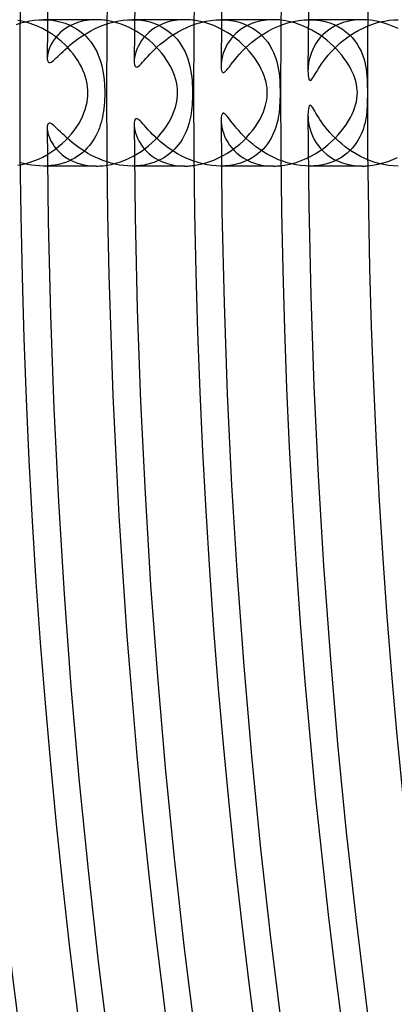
# Model space of a CAD drawing. Header units: millimetres. Extents: x -258 to 258, y -258 to 258.
# Tile 8 of 63: x -201 to -190, y -25 to 2. Entities that reach past the tile are written whole.
import ezdxf

# ---------------------------------------------------------------- set-up
doc = ezdxf.new("R2010")
doc.units = ezdxf.units.MM
doc.layers.add('HIDDEN', color=7, linetype='Continuous')
doc.layers.add('THICK', color=7, linetype='Continuous')

msp = doc.modelspace()

# ---------------------------------------------------------------- linework, layer by layer
at = {"layer": 'HIDDEN'}
for p, q in [((-200.586, 1.873), (-200.469, 1.91)), ((-200.49, 1.968), (-200.548, 1.977)), ((-200.469, 1.91), (-200.35, 1.941)), ((-200.35, 1.941), (-200.228, 1.966)), ((-200.228, 1.966), (-200.104, 1.985)), ((-200.104, 1.985), (-199.979, 1.996)), ((-199.979, 1.996), (-199.854, 2)), ((-199.854, 2), (-199.729, 1.996)), ((-198.414, 2), (-199.853, 2)), ((-199.729, 1.996), (-199.606, 1.984)), ((-199.606, 1.984), (-199.485, 1.964)), ((-199.485, 1.964), (-199.368, 1.936)), ((-199.368, 1.936), (-199.255, 1.901)), ((-199.255, 1.901), (-199.148, 1.858)), ((-198.915, 1.923), (-199.026, 1.881)), ((-198.798, 1.956), (-198.915, 1.923)), ((-198.674, 1.98), (-198.798, 1.956)), ((-198.546, 1.995), (-198.674, 1.98)), ((-198.414, 2), (-198.546, 1.995)), ((-198.364, 1.999), (-198.414, 2)), ((-198.315, 1.997), (-198.364, 1.999)), ((-198.265, 1.994), (-198.315, 1.997)), ((-198.215, 1.989), (-198.265, 1.994)), ((-198.165, 1.983), (-198.215, 1.989)), ((-198.115, 1.976), (-198.165, 1.983)), ((-198.139, 1.879), (-198.026, 1.914)), ((-198.026, 1.914), (-197.911, 1.944)), ((-197.911, 1.944), (-197.793, 1.967)), ((-197.793, 1.967), (-197.673, 1.985)), ((-197.673, 1.985), (-197.552, 1.996)), ((-197.552, 1.996), (-197.43, 2)), ((-197.43, 2), (-197.307, 1.996)), ((-195.992, 2), (-197.428, 2)), ((-197.307, 1.996), (-197.185, 1.984)), ((-197.185, 1.984), (-197.065, 1.965)), ((-197.065, 1.965), (-196.949, 1.937)), ((-196.949, 1.937), (-196.837, 1.901)), ((-196.837, 1.901), (-196.73, 1.859)), ((-196.496, 1.923), (-196.607, 1.882)), ((-196.378, 1.956), (-196.496, 1.923)), ((-196.254, 1.98), (-196.378, 1.956)), ((-196.125, 1.995), (-196.254, 1.98)), ((-195.991, 2), (-196.125, 1.995)), ((-195.95, 2), (-195.991, 2)), ((-195.908, 1.998), (-195.95, 2)), ((-195.866, 1.996), (-195.908, 1.998)), ((-195.824, 1.992), (-195.866, 1.996)), ((-195.782, 1.988), (-195.824, 1.992)), ((-195.812, 1.842), (-195.684, 1.888)), ((-195.74, 1.983), (-195.782, 1.988)), ((-195.684, 1.888), (-195.552, 1.927)), ((-195.552, 1.927), (-195.418, 1.958)), ((-195.418, 1.958), (-195.281, 1.981)), ((-195.281, 1.981), (-195.143, 1.995)), ((-195.143, 1.995), (-195.005, 2)), ((-195.005, 2), (-194.867, 1.995)), ((-193.569, 2), (-195.004, 2)), ((-194.867, 1.995), (-194.732, 1.98)), ((-194.732, 1.98), (-194.602, 1.956)), ((-194.602, 1.956), (-194.476, 1.921)), ((-194.476, 1.921), (-194.357, 1.878)), ((-194.157, 1.894), (-194.258, 1.851)), ((-194.05, 1.931), (-194.157, 1.894)), ((-193.937, 1.961), (-194.05, 1.931)), ((-193.818, 1.982), (-193.937, 1.961)), ((-193.696, 1.996), (-193.818, 1.982)), ((-193.57, 2), (-193.696, 1.996)), ((-193.536, 2), (-193.57, 2)), ((-193.502, 1.999), (-193.536, 2)), ((-193.468, 1.997), (-193.502, 1.999)), ((-193.433, 1.995), (-193.468, 1.997)), ((-193.399, 1.992), (-193.433, 1.995)), ((-193.365, 1.989), (-193.399, 1.992)), ((-193.312, 1.869), (-193.17, 1.914)), ((-193.17, 1.914), (-193.025, 1.951)), ((-193.025, 1.951), (-192.878, 1.978)), ((-192.878, 1.978), (-192.729, 1.994)), ((-192.729, 1.994), (-192.581, 2)), ((-192.581, 2), (-192.435, 1.994)), ((-191.147, 2), (-192.581, 2)), ((-192.435, 1.994), (-192.294, 1.978)), ((-192.294, 1.978), (-192.158, 1.95)), ((-192.158, 1.95), (-192.028, 1.912)), ((-192.028, 1.912), (-191.905, 1.865)), ((-191.66, 1.922), (-191.772, 1.881)), ((-191.541, 1.955), (-191.66, 1.922)), ((-191.415, 1.98), (-191.541, 1.955)), ((-191.283, 1.995), (-191.415, 1.98)), ((-191.147, 2), (-191.283, 1.995)), ((-191.121, 2), (-191.147, 2)), ((-191.095, 1.999), (-191.121, 2)), ((-191.069, 1.998), (-191.095, 1.999)), ((-191.042, 1.997), (-191.069, 1.998)), ((-191.016, 1.995), (-191.042, 1.997)), ((-190.99, 1.993), (-191.016, 1.995)), ((-190.904, 1.862), (-190.782, 1.903)), ((-190.782, 1.903), (-190.657, 1.937)), ((-190.657, 1.937), (-190.532, 1.964)), ((-190.532, 1.964), (-190.406, 1.984)), ((-190.406, 1.984), (-190.28, 1.996)), ((-190.28, 1.996), (-190.156, 2)), ((-199.392, 1.648), (-199.463, 1.577)), ((-199.312, 1.714), (-199.392, 1.648)), ((-199.225, 1.776), (-199.312, 1.714)), ((-199.129, 1.832), (-199.225, 1.776)), ((-199.148, 1.858), (-199.046, 1.808)), ((-199.026, 1.881), (-199.129, 1.832)), ((-199.046, 1.808), (-198.95, 1.753)), ((-198.95, 1.753), (-198.86, 1.691)), ((-198.86, 1.691), (-198.776, 1.625)), ((-198.776, 1.625), (-198.698, 1.553)), ((-198.743, 1.59), (-198.652, 1.645)), ((-198.652, 1.645), (-198.557, 1.698)), ((-198.557, 1.698), (-198.458, 1.749)), ((-198.458, 1.749), (-198.355, 1.796)), ((-198.355, 1.796), (-198.249, 1.84)), ((-198.249, 1.84), (-198.139, 1.879)), ((-196.976, 1.651), (-197.049, 1.58)), ((-196.895, 1.717), (-196.976, 1.651)), ((-196.806, 1.778), (-196.895, 1.717)), ((-196.71, 1.833), (-196.806, 1.778)), ((-196.73, 1.859), (-196.628, 1.809)), ((-196.607, 1.882), (-196.71, 1.833)), ((-196.628, 1.809), (-196.533, 1.753)), ((-196.533, 1.753), (-196.443, 1.691)), ((-196.443, 1.691), (-196.359, 1.624)), ((-196.359, 1.624), (-196.282, 1.552)), ((-196.281, 1.607), (-196.171, 1.672)), ((-196.171, 1.672), (-196.056, 1.734)), ((-196.056, 1.734), (-195.936, 1.791)), ((-195.936, 1.791), (-195.812, 1.842)), ((-194.596, 1.621), (-194.664, 1.552)), ((-194.521, 1.685), (-194.596, 1.621)), ((-194.44, 1.746), (-194.521, 1.685)), ((-194.353, 1.801), (-194.44, 1.746)), ((-194.357, 1.878), (-194.245, 1.827)), ((-194.258, 1.851), (-194.353, 1.801)), ((-194.245, 1.827), (-194.14, 1.769)), ((-194.14, 1.769), (-194.042, 1.703)), ((-194.042, 1.703), (-193.951, 1.631)), ((-193.951, 1.631), (-193.868, 1.553)), ((-193.945, 1.543), (-193.83, 1.618)), ((-193.83, 1.618), (-193.708, 1.69)), ((-193.708, 1.69), (-193.581, 1.756)), ((-193.581, 1.756), (-193.449, 1.816)), ((-193.449, 1.816), (-193.312, 1.869)), ((-192.147, 1.652), (-192.222, 1.582)), ((-192.065, 1.718), (-192.147, 1.652)), ((-191.975, 1.778), (-192.065, 1.718)), ((-191.877, 1.833), (-191.975, 1.778)), ((-191.905, 1.865), (-191.79, 1.808)), ((-191.772, 1.881), (-191.877, 1.833)), ((-191.79, 1.808), (-191.684, 1.744)), ((-191.684, 1.744), (-191.586, 1.672)), ((-191.586, 1.672), (-191.496, 1.594)), ((-191.463, 1.575), (-191.359, 1.642)), ((-191.359, 1.642), (-191.25, 1.704)), ((-191.25, 1.704), (-191.138, 1.762)), ((-191.138, 1.762), (-191.023, 1.815)), ((-191.023, 1.815), (-190.904, 1.862)), ((-199.626, 1.355), (-199.664, 1.28)), ((-199.58, 1.429), (-199.626, 1.355)), ((-199.526, 1.504), (-199.58, 1.429)), ((-199.463, 1.577), (-199.526, 1.504)), ((-199.133, 1.301), (-199.063, 1.359)), ((-199.063, 1.359), (-198.99, 1.417)), ((-198.99, 1.417), (-198.912, 1.475)), ((-198.912, 1.475), (-198.83, 1.533)), ((-198.83, 1.533), (-198.743, 1.59)), ((-198.698, 1.553), (-198.626, 1.476)), ((-198.626, 1.476), (-198.56, 1.395)), ((-198.56, 1.395), (-198.5, 1.31)), ((-197.222, 1.35), (-197.265, 1.27)), ((-197.172, 1.429), (-197.222, 1.35)), ((-197.114, 1.506), (-197.172, 1.429)), ((-197.049, 1.58), (-197.114, 1.506)), ((-196.661, 1.327), (-196.575, 1.398)), ((-196.575, 1.398), (-196.483, 1.469)), ((-196.483, 1.469), (-196.385, 1.539)), ((-196.385, 1.539), (-196.281, 1.607)), ((-196.282, 1.552), (-196.21, 1.474)), ((-196.21, 1.474), (-196.145, 1.393)), ((-196.145, 1.393), (-196.086, 1.307)), ((-194.78, 1.405), (-194.829, 1.328)), ((-194.725, 1.48), (-194.78, 1.405)), ((-194.664, 1.552), (-194.725, 1.48)), ((-194.249, 1.302), (-194.155, 1.384)), ((-194.155, 1.384), (-194.053, 1.464)), ((-194.053, 1.464), (-193.945, 1.543)), ((-193.868, 1.553), (-193.793, 1.47)), ((-193.793, 1.47), (-193.725, 1.383)), ((-193.725, 1.383), (-193.665, 1.292)), ((-192.406, 1.352), (-192.453, 1.27)), ((-192.351, 1.432), (-192.406, 1.352)), ((-192.29, 1.509), (-192.351, 1.432)), ((-192.222, 1.582), (-192.29, 1.509)), ((-191.839, 1.276), (-191.751, 1.355)), ((-191.751, 1.355), (-191.66, 1.432)), ((-191.66, 1.432), (-191.564, 1.505)), ((-191.564, 1.505), (-191.463, 1.575)), ((-191.496, 1.594), (-191.415, 1.511)), ((-191.415, 1.511), (-191.342, 1.422)), ((-191.342, 1.422), (-191.278, 1.33)), ((-199.718, 1.137), (-199.734, 1.07)), ((-199.694, 1.208), (-199.718, 1.137)), ((-199.664, 1.28), (-199.694, 1.208)), ((-199.416, 1.037), (-199.368, 1.084)), ((-199.368, 1.084), (-199.316, 1.135)), ((-199.316, 1.135), (-199.259, 1.188)), ((-199.259, 1.188), (-199.198, 1.244)), ((-199.198, 1.244), (-199.133, 1.301)), ((-198.5, 1.31), (-198.446, 1.222)), ((-198.446, 1.222), (-198.397, 1.13)), ((-198.397, 1.13), (-198.354, 1.035)), ((-197.328, 1.114), (-197.348, 1.041)), ((-197.3, 1.191), (-197.328, 1.114)), ((-197.265, 1.27), (-197.3, 1.191)), ((-196.945, 1.055), (-196.882, 1.12)), ((-196.882, 1.12), (-196.814, 1.187)), ((-196.814, 1.187), (-196.74, 1.256)), ((-196.74, 1.256), (-196.661, 1.327)), ((-196.086, 1.307), (-196.032, 1.217)), ((-196.032, 1.217), (-195.984, 1.124)), ((-195.984, 1.124), (-195.942, 1.028)), ((-194.937, 1.088), (-194.96, 1.01)), ((-194.907, 1.168), (-194.937, 1.088)), ((-194.871, 1.248), (-194.907, 1.168)), ((-194.829, 1.328), (-194.871, 1.248)), ((-194.493, 1.059), (-194.418, 1.139)), ((-194.418, 1.139), (-194.337, 1.22)), ((-194.337, 1.22), (-194.249, 1.302)), ((-193.665, 1.292), (-193.612, 1.199)), ((-193.612, 1.199), (-193.566, 1.105)), ((-193.566, 1.105), (-193.528, 1.01)), ((-192.529, 1.104), (-192.557, 1.023)), ((-192.495, 1.187), (-192.529, 1.104)), ((-192.453, 1.27), (-192.495, 1.187)), ((-192.073, 1.029), (-192, 1.113)), ((-192, 1.113), (-191.921, 1.195)), ((-191.921, 1.195), (-191.839, 1.276)), ((-191.278, 1.33), (-191.222, 1.235)), ((-191.222, 1.235), (-191.174, 1.139)), ((-191.174, 1.139), (-191.133, 1.041)), ((-199.744, 1.008), (-199.748, 0.953)), ((-199.748, 0.953), (-199.746, 0.918)), ((-199.746, 0.918), (-199.742, 0.888)), ((-199.734, 1.07), (-199.744, 1.008)), ((-199.742, 0.888), (-199.734, 0.863)), ((-199.734, 0.863), (-199.722, 0.844)), ((-199.722, 0.844), (-199.707, 0.831)), ((-199.707, 0.831), (-199.688, 0.827)), ((-199.688, 0.827), (-199.665, 0.83)), ((-199.665, 0.83), (-199.639, 0.841)), ((-199.639, 0.841), (-199.609, 0.861)), ((-199.609, 0.861), (-199.576, 0.887)), ((-199.576, 0.887), (-199.54, 0.918)), ((-199.54, 0.918), (-199.502, 0.954)), ((-199.502, 0.954), (-199.461, 0.993)), ((-199.461, 0.993), (-199.416, 1.037)), ((-198.354, 1.035), (-198.317, 0.938)), ((-198.317, 0.938), (-198.285, 0.84)), ((-198.285, 0.84), (-198.258, 0.741)), ((-197.37, 0.91), (-197.373, 0.854)), ((-197.373, 0.854), (-197.372, 0.818)), ((-197.372, 0.818), (-197.368, 0.784)), ((-197.362, 0.973), (-197.37, 0.91)), ((-197.348, 1.041), (-197.362, 0.973)), ((-197.184, 0.795), (-197.145, 0.836)), ((-197.145, 0.836), (-197.102, 0.884)), ((-197.102, 0.884), (-197.054, 0.936)), ((-197.054, 0.936), (-197.002, 0.994)), ((-197.002, 0.994), (-196.945, 1.055)), ((-195.942, 1.028), (-195.906, 0.93)), ((-195.906, 0.93), (-195.876, 0.83)), ((-195.876, 0.83), (-195.85, 0.73)), ((-194.989, 0.864), (-194.996, 0.799)), ((-194.978, 0.935), (-194.989, 0.864)), ((-194.96, 1.01), (-194.978, 0.935)), ((-194.728, 0.773), (-194.678, 0.837)), ((-194.678, 0.837), (-194.623, 0.907)), ((-194.623, 0.907), (-194.561, 0.981)), ((-194.561, 0.981), (-194.493, 1.059)), ((-193.528, 1.01), (-193.495, 0.915)), ((-193.495, 0.915), (-193.468, 0.82)), ((-193.468, 0.82), (-193.446, 0.725)), ((-192.597, 0.867), (-192.61, 0.793)), ((-192.58, 0.944), (-192.597, 0.867)), ((-192.557, 1.023), (-192.58, 0.944)), ((-192.256, 0.79), (-192.201, 0.867)), ((-192.201, 0.867), (-192.14, 0.946)), ((-192.14, 0.946), (-192.073, 1.029)), ((-191.133, 1.041), (-191.099, 0.942)), ((-191.099, 0.942), (-191.072, 0.844)), ((-191.072, 0.844), (-191.05, 0.746)), ((-198.258, 0.741), (-198.235, 0.64)), ((-198.235, 0.64), (-198.217, 0.54)), ((-198.217, 0.54), (-198.203, 0.439)), ((-197.368, 0.784), (-197.36, 0.752)), ((-197.36, 0.752), (-197.348, 0.727)), ((-197.348, 0.727), (-197.331, 0.711)), ((-197.331, 0.711), (-197.31, 0.706)), ((-197.31, 0.706), (-197.284, 0.713)), ((-197.284, 0.713), (-197.254, 0.731)), ((-197.254, 0.731), (-197.22, 0.759)), ((-197.22, 0.759), (-197.184, 0.795)), ((-195.85, 0.73), (-195.83, 0.63)), ((-195.83, 0.63), (-195.814, 0.529)), ((-194.996, 0.799), (-194.999, 0.739)), ((-194.999, 0.739), (-194.997, 0.688)), ((-194.997, 0.688), (-194.992, 0.646)), ((-194.992, 0.646), (-194.985, 0.614)), ((-194.985, 0.614), (-194.977, 0.591)), ((-194.977, 0.591), (-194.968, 0.575)), ((-194.968, 0.575), (-194.958, 0.564)), ((-194.958, 0.564), (-194.947, 0.558)), ((-194.947, 0.558), (-194.934, 0.556)), ((-194.934, 0.556), (-194.92, 0.56)), ((-194.92, 0.56), (-194.904, 0.568)), ((-194.904, 0.568), (-194.887, 0.581)), ((-194.887, 0.581), (-194.867, 0.601)), ((-194.867, 0.601), (-194.842, 0.628)), ((-194.842, 0.628), (-194.811, 0.666)), ((-194.811, 0.666), (-194.772, 0.715)), ((-194.772, 0.715), (-194.728, 0.773)), ((-193.446, 0.725), (-193.429, 0.631)), ((-193.429, 0.631), (-193.415, 0.535)), ((-192.623, 0.659), (-192.624, 0.599)), ((-192.624, 0.599), (-192.622, 0.533)), ((-192.618, 0.724), (-192.623, 0.659)), ((-192.61, 0.793), (-192.618, 0.724)), ((-192.419, 0.533), (-192.385, 0.588)), ((-192.385, 0.588), (-192.347, 0.65)), ((-192.347, 0.65), (-192.304, 0.718)), ((-192.304, 0.718), (-192.256, 0.79)), ((-191.05, 0.746), (-191.034, 0.65)), ((-191.034, 0.65), (-191.022, 0.555)), ((-191.022, 0.555), (-191.013, 0.463)), ((-198.203, 0.439), (-198.193, 0.34)), ((-198.193, 0.34), (-198.185, 0.247)), ((-195.814, 0.529), (-195.801, 0.429)), ((-195.801, 0.429), (-195.792, 0.332)), ((-195.792, 0.332), (-195.786, 0.24)), ((-193.415, 0.535), (-193.405, 0.44)), ((-193.405, 0.44), (-193.397, 0.344)), ((-193.397, 0.344), (-193.392, 0.251)), ((-192.622, 0.533), (-192.618, 0.476)), ((-192.618, 0.476), (-192.61, 0.427)), ((-192.61, 0.427), (-192.601, 0.388)), ((-192.601, 0.388), (-192.589, 0.36)), ((-192.589, 0.36), (-192.575, 0.343)), ((-192.575, 0.343), (-192.558, 0.34)), ((-192.558, 0.34), (-192.539, 0.35)), ((-192.539, 0.35), (-192.519, 0.371)), ((-192.519, 0.371), (-192.498, 0.401)), ((-192.498, 0.401), (-192.474, 0.439)), ((-192.474, 0.439), (-192.448, 0.483)), ((-192.448, 0.483), (-192.419, 0.533)), ((-191.013, 0.463), (-191.008, 0.375)), ((-191.008, 0.375), (-191.004, 0.297)), ((-191.004, 0.297), (-191.003, 0.228)), ((-198.185, 0.247), (-198.181, 0.16)), ((-198.181, 0.16), (-198.179, 0.077)), ((-198.179, 0.077), (-198.178, 0)), ((-198.178, 0), (-198.179, -0.087)), ((-195.786, 0.24), (-195.783, 0.155)), ((-195.783, 0.155), (-195.781, 0.075)), ((-195.781, 0.075), (-195.78, 0)), ((-195.78, 0), (-195.781, -0.082)), ((-193.392, 0.251), (-193.389, 0.163)), ((-193.389, 0.163), (-193.387, 0.08)), ((-193.387, 0.08), (-193.387, 0)), ((-193.387, 0), (-193.387, -0.09)), ((-191.003, 0.228), (-191.002, 0.166)), ((-191.002, 0.166), (-191.001, 0.111)), ((-191.001, 0.111), (-191.001, 0.055)), ((-191.001, 0.055), (-191.001, 0)), ((-198.186, -0.258), (-198.193, -0.342)), ((-198.182, -0.173), (-198.186, -0.258)), ((-198.179, -0.087), (-198.182, -0.173)), ((-195.787, -0.243), (-195.792, -0.323)), ((-195.783, -0.162), (-195.787, -0.243)), ((-195.781, -0.082), (-195.783, -0.162)), ((-193.393, -0.267), (-193.398, -0.353)), ((-193.389, -0.179), (-193.393, -0.267)), ((-193.387, -0.09), (-193.389, -0.179)), ((-191.003, -0.234), (-191.005, -0.302)), ((-191.002, -0.171), (-191.003, -0.234)), ((-191.001, -0.112), (-191.002, -0.171)), ((-191.001, 0), (-191.001, -0.055)), ((-191.001, -0.055), (-191.001, -0.112)), ((-198.212, -0.505), (-198.225, -0.585)), ((-198.201, -0.424), (-198.212, -0.505)), ((-198.193, -0.342), (-198.201, -0.424)), ((-195.807, -0.478), (-195.817, -0.554)), ((-195.798, -0.401), (-195.807, -0.478)), ((-195.792, -0.323), (-195.798, -0.401)), ((-193.413, -0.518), (-193.424, -0.596)), ((-193.404, -0.437), (-193.413, -0.518)), ((-193.398, -0.353), (-193.404, -0.437)), ((-192.621, -0.511), (-192.624, -0.599)), ((-192.612, -0.435), (-192.621, -0.511)), ((-192.6, -0.386), (-192.612, -0.435)), ((-192.588, -0.358), (-192.6, -0.386)), ((-192.574, -0.342), (-192.588, -0.358)), ((-192.557, -0.34), (-192.574, -0.342)), ((-192.537, -0.352), (-192.557, -0.34)), ((-192.516, -0.376), (-192.537, -0.352)), ((-192.492, -0.411), (-192.516, -0.376)), ((-192.465, -0.454), (-192.492, -0.411)), ((-192.436, -0.502), (-192.465, -0.454)), ((-192.406, -0.554), (-192.436, -0.502)), ((-191.018, -0.517), (-191.026, -0.59)), ((-191.012, -0.445), (-191.018, -0.517)), ((-191.007, -0.373), (-191.012, -0.445)), ((-191.005, -0.302), (-191.007, -0.373)), ((-198.257, -0.737), (-198.276, -0.81)), ((-198.24, -0.662), (-198.257, -0.737)), ((-198.225, -0.585), (-198.24, -0.662)), ((-197.366, -0.774), (-197.372, -0.812)), ((-197.356, -0.743), (-197.366, -0.774)), ((-197.342, -0.72), (-197.356, -0.743)), ((-197.324, -0.708), (-197.342, -0.72)), ((-197.301, -0.707), (-197.324, -0.708)), ((-197.274, -0.718), (-197.301, -0.707)), ((-197.244, -0.739), (-197.274, -0.718)), ((-197.211, -0.768), (-197.244, -0.739)), ((-197.175, -0.804), (-197.211, -0.768)), ((-197.135, -0.847), (-197.175, -0.804)), ((-195.86, -0.77), (-195.879, -0.842)), ((-195.843, -0.698), (-195.86, -0.77)), ((-195.829, -0.627), (-195.843, -0.698)), ((-195.817, -0.554), (-195.829, -0.627)), ((-194.997, -0.692), (-194.999, -0.739)), ((-194.999, -0.739), (-194.996, -0.799)), ((-194.993, -0.651), (-194.997, -0.692)), ((-194.996, -0.799), (-194.989, -0.866)), ((-194.987, -0.619), (-194.993, -0.651)), ((-194.979, -0.596), (-194.987, -0.619)), ((-194.971, -0.579), (-194.979, -0.596)), ((-194.962, -0.567), (-194.971, -0.579)), ((-194.951, -0.56), (-194.962, -0.567)), ((-194.94, -0.556), (-194.951, -0.56)), ((-194.926, -0.558), (-194.94, -0.556)), ((-194.912, -0.564), (-194.926, -0.558)), ((-194.897, -0.573), (-194.912, -0.564)), ((-194.88, -0.588), (-194.897, -0.573)), ((-194.86, -0.608), (-194.88, -0.588)), ((-194.835, -0.637), (-194.86, -0.608)), ((-194.804, -0.674), (-194.835, -0.637)), ((-194.768, -0.72), (-194.804, -0.674)), ((-194.728, -0.773), (-194.768, -0.72)), ((-194.683, -0.831), (-194.728, -0.773)), ((-193.452, -0.753), (-193.472, -0.832)), ((-193.436, -0.674), (-193.452, -0.753)), ((-193.424, -0.596), (-193.436, -0.674)), ((-192.624, -0.599), (-192.622, -0.667)), ((-192.622, -0.667), (-192.616, -0.741)), ((-192.616, -0.741), (-192.605, -0.821)), ((-192.374, -0.607), (-192.406, -0.554)), ((-192.339, -0.663), (-192.374, -0.607)), ((-192.3, -0.725), (-192.339, -0.663)), ((-192.255, -0.791), (-192.3, -0.725)), ((-192.206, -0.86), (-192.255, -0.791)), ((-191.049, -0.738), (-191.065, -0.814)), ((-191.036, -0.664), (-191.049, -0.738)), ((-191.026, -0.59), (-191.036, -0.664)), ((-199.746, -0.913), (-199.748, -0.953)), ((-199.748, -0.953), (-199.746, -0.992)), ((-199.739, -0.878), (-199.746, -0.913)), ((-199.746, -0.992), (-199.741, -1.036)), ((-199.741, -1.036), (-199.732, -1.083)), ((-199.728, -0.852), (-199.739, -0.878)), ((-199.712, -0.834), (-199.728, -0.852)), ((-199.691, -0.827), (-199.712, -0.834)), ((-199.665, -0.83), (-199.691, -0.827)), ((-199.636, -0.843), (-199.665, -0.83)), ((-199.603, -0.865), (-199.636, -0.843)), ((-199.567, -0.894), (-199.603, -0.865)), ((-199.528, -0.929), (-199.567, -0.894)), ((-199.485, -0.97), (-199.528, -0.929)), ((-199.438, -1.016), (-199.485, -0.97)), ((-199.386, -1.066), (-199.438, -1.016)), ((-199.331, -1.12), (-199.386, -1.066)), ((-198.351, -1.027), (-198.382, -1.099)), ((-198.323, -0.955), (-198.351, -1.027)), ((-198.298, -0.883), (-198.323, -0.955)), ((-198.276, -0.81), (-198.298, -0.883)), ((-197.372, -0.812), (-197.373, -0.854)), ((-197.373, -0.854), (-197.371, -0.906)), ((-197.371, -0.906), (-197.364, -0.964)), ((-197.364, -0.964), (-197.352, -1.027)), ((-197.352, -1.027), (-197.334, -1.094)), ((-197.091, -0.895), (-197.135, -0.847)), ((-197.042, -0.949), (-197.091, -0.895)), ((-196.989, -1.007), (-197.042, -0.949)), ((-196.931, -1.069), (-196.989, -1.007)), ((-196.869, -1.133), (-196.931, -1.069)), ((-195.955, -1.059), (-195.988, -1.131)), ((-195.926, -0.987), (-195.955, -1.059)), ((-195.901, -0.914), (-195.926, -0.987)), ((-195.879, -0.842), (-195.901, -0.914)), ((-194.989, -0.866), (-194.977, -0.938)), ((-194.977, -0.938), (-194.959, -1.016)), ((-194.959, -1.016), (-194.934, -1.096)), ((-194.632, -0.894), (-194.683, -0.831)), ((-194.577, -0.962), (-194.632, -0.894)), ((-194.516, -1.032), (-194.577, -0.962)), ((-194.45, -1.106), (-194.516, -1.032)), ((-193.553, -1.075), (-193.59, -1.156)), ((-193.522, -0.994), (-193.553, -1.075)), ((-193.495, -0.913), (-193.522, -0.994)), ((-193.472, -0.832), (-193.495, -0.913)), ((-192.605, -0.821), (-192.589, -0.906)), ((-192.589, -0.906), (-192.566, -0.994)), ((-192.566, -0.994), (-192.536, -1.084)), ((-192.151, -0.932), (-192.206, -0.86)), ((-192.091, -1.007), (-192.151, -0.932)), ((-192.026, -1.084), (-192.091, -1.007)), ((-191.136, -1.048), (-191.168, -1.127)), ((-191.108, -0.969), (-191.136, -1.048)), ((-191.084, -0.891), (-191.108, -0.969)), ((-191.065, -0.814), (-191.084, -0.891)), ((-199.732, -1.083), (-199.719, -1.133)), ((-199.719, -1.133), (-199.702, -1.186)), ((-199.702, -1.186), (-199.681, -1.241)), ((-199.681, -1.241), (-199.655, -1.298)), ((-199.655, -1.298), (-199.625, -1.355)), ((-199.271, -1.177), (-199.331, -1.12)), ((-199.207, -1.236), (-199.271, -1.177)), ((-199.139, -1.296), (-199.207, -1.236)), ((-199.066, -1.356), (-199.139, -1.296)), ((-198.499, -1.309), (-198.546, -1.376)), ((-198.456, -1.24), (-198.499, -1.309)), ((-198.417, -1.17), (-198.456, -1.24)), ((-198.382, -1.099), (-198.417, -1.17)), ((-197.334, -1.094), (-197.311, -1.164)), ((-197.311, -1.164), (-197.281, -1.236)), ((-197.281, -1.236), (-197.245, -1.31)), ((-197.245, -1.31), (-197.202, -1.383)), ((-196.801, -1.2), (-196.869, -1.133)), ((-196.729, -1.267), (-196.801, -1.2)), ((-196.652, -1.335), (-196.729, -1.267)), ((-196.569, -1.403), (-196.652, -1.335)), ((-196.11, -1.343), (-196.159, -1.412)), ((-196.065, -1.274), (-196.11, -1.343)), ((-196.024, -1.203), (-196.065, -1.274)), ((-195.988, -1.131), (-196.024, -1.203)), ((-194.934, -1.096), (-194.902, -1.18)), ((-194.902, -1.18), (-194.864, -1.263)), ((-194.864, -1.263), (-194.818, -1.345)), ((-194.378, -1.18), (-194.45, -1.106)), ((-194.301, -1.255), (-194.378, -1.18)), ((-194.219, -1.329), (-194.301, -1.255)), ((-194.134, -1.401), (-194.219, -1.329)), ((-193.678, -1.314), (-193.73, -1.39)), ((-193.632, -1.236), (-193.678, -1.314)), ((-193.59, -1.156), (-193.632, -1.236)), ((-192.536, -1.084), (-192.499, -1.177)), ((-192.499, -1.177), (-192.454, -1.27)), ((-192.454, -1.27), (-192.4, -1.361)), ((-191.954, -1.162), (-192.026, -1.084)), ((-191.876, -1.24), (-191.954, -1.162)), ((-191.792, -1.319), (-191.876, -1.24)), ((-191.703, -1.396), (-191.792, -1.319)), ((-191.248, -1.283), (-191.297, -1.359)), ((-191.206, -1.205), (-191.248, -1.283)), ((-191.168, -1.127), (-191.206, -1.205)), ((-199.625, -1.355), (-199.59, -1.414)), ((-199.59, -1.414), (-199.55, -1.472)), ((-199.55, -1.472), (-199.505, -1.53)), ((-199.505, -1.53), (-199.454, -1.587)), ((-199.454, -1.587), (-199.398, -1.642)), ((-198.989, -1.417), (-199.066, -1.356)), ((-198.908, -1.478), (-198.989, -1.417)), ((-198.822, -1.538), (-198.908, -1.478)), ((-198.732, -1.596), (-198.822, -1.538)), ((-198.713, -1.567), (-198.777, -1.625)), ((-198.638, -1.653), (-198.732, -1.596)), ((-198.653, -1.505), (-198.713, -1.567)), ((-198.597, -1.442), (-198.653, -1.505)), ((-198.546, -1.376), (-198.597, -1.442)), ((-197.202, -1.383), (-197.153, -1.456)), ((-197.153, -1.456), (-197.096, -1.528)), ((-197.096, -1.528), (-197.033, -1.597)), ((-197.033, -1.597), (-196.961, -1.664)), ((-196.482, -1.47), (-196.569, -1.403)), ((-196.39, -1.536), (-196.482, -1.47)), ((-196.333, -1.601), (-196.4, -1.658)), ((-196.293, -1.599), (-196.39, -1.536)), ((-196.271, -1.541), (-196.333, -1.601)), ((-196.191, -1.661), (-196.293, -1.599)), ((-196.213, -1.477), (-196.271, -1.541)), ((-196.159, -1.412), (-196.213, -1.477)), ((-194.818, -1.345), (-194.766, -1.426)), ((-194.766, -1.426), (-194.706, -1.503)), ((-194.706, -1.503), (-194.639, -1.578)), ((-194.639, -1.578), (-194.565, -1.648)), ((-194.045, -1.471), (-194.134, -1.401)), ((-193.951, -1.538), (-194.045, -1.471)), ((-193.917, -1.6), (-193.99, -1.663)), ((-193.854, -1.603), (-193.951, -1.538)), ((-193.85, -1.534), (-193.917, -1.6)), ((-193.753, -1.664), (-193.854, -1.603)), ((-193.787, -1.463), (-193.85, -1.534)), ((-193.73, -1.39), (-193.787, -1.463)), ((-192.4, -1.361), (-192.338, -1.449)), ((-192.338, -1.449), (-192.268, -1.533)), ((-192.268, -1.533), (-192.191, -1.613)), ((-192.191, -1.613), (-192.105, -1.687)), ((-191.609, -1.471), (-191.703, -1.396)), ((-191.51, -1.543), (-191.609, -1.471)), ((-191.478, -1.577), (-191.55, -1.643)), ((-191.407, -1.612), (-191.51, -1.543)), ((-191.412, -1.507), (-191.478, -1.577)), ((-191.351, -1.435), (-191.412, -1.507)), ((-191.299, -1.677), (-191.407, -1.612)), ((-191.297, -1.359), (-191.351, -1.435)), ((-199.398, -1.642), (-199.336, -1.696)), ((-199.336, -1.696), (-199.268, -1.747)), ((-199.268, -1.747), (-199.195, -1.794)), ((-199.161, -1.863), (-199.25, -1.899)), ((-199.195, -1.794), (-199.116, -1.838)), ((-199.075, -1.824), (-199.161, -1.863)), ((-199.116, -1.838), (-199.032, -1.878)), ((-198.994, -1.78), (-199.075, -1.824)), ((-199.032, -1.878), (-198.942, -1.913)), ((-198.917, -1.732), (-198.994, -1.78)), ((-198.845, -1.68), (-198.917, -1.732)), ((-198.777, -1.625), (-198.845, -1.68)), ((-198.539, -1.707), (-198.638, -1.653)), ((-198.437, -1.758), (-198.539, -1.707)), ((-198.333, -1.806), (-198.437, -1.758)), ((-198.225, -1.849), (-198.333, -1.806)), ((-198.115, -1.887), (-198.225, -1.849)), ((-196.961, -1.664), (-196.882, -1.727)), ((-196.882, -1.727), (-196.795, -1.785)), ((-196.715, -1.852), (-196.804, -1.889)), ((-196.795, -1.785), (-196.701, -1.838)), ((-196.629, -1.809), (-196.715, -1.852)), ((-196.701, -1.838), (-196.6, -1.885)), ((-196.548, -1.763), (-196.629, -1.809)), ((-196.472, -1.712), (-196.548, -1.763)), ((-196.4, -1.658), (-196.472, -1.712)), ((-196.085, -1.719), (-196.191, -1.661)), ((-195.975, -1.773), (-196.085, -1.719)), ((-195.862, -1.822), (-195.975, -1.773)), ((-195.745, -1.867), (-195.862, -1.822)), ((-195.626, -1.906), (-195.745, -1.867)), ((-194.565, -1.648), (-194.484, -1.715)), ((-194.484, -1.715), (-194.395, -1.776)), ((-194.337, -1.87), (-194.437, -1.909)), ((-194.395, -1.776), (-194.298, -1.831)), ((-194.242, -1.826), (-194.337, -1.87)), ((-194.298, -1.831), (-194.194, -1.88)), ((-194.153, -1.777), (-194.242, -1.826)), ((-194.194, -1.88), (-194.082, -1.921)), ((-194.069, -1.722), (-194.153, -1.777)), ((-193.99, -1.663), (-194.069, -1.722)), ((-193.647, -1.722), (-193.753, -1.664)), ((-193.539, -1.776), (-193.647, -1.722)), ((-193.426, -1.825), (-193.539, -1.776)), ((-193.31, -1.869), (-193.426, -1.825)), ((-193.192, -1.908), (-193.31, -1.869)), ((-192.105, -1.687), (-192.01, -1.755)), ((-192.01, -1.755), (-191.908, -1.817)), ((-191.898, -1.862), (-192, -1.902)), ((-191.908, -1.817), (-191.798, -1.87)), ((-191.802, -1.815), (-191.898, -1.862)), ((-191.712, -1.762), (-191.802, -1.815)), ((-191.798, -1.87), (-191.68, -1.916)), ((-191.628, -1.705), (-191.712, -1.762)), ((-191.55, -1.643), (-191.628, -1.705)), ((-191.186, -1.738), (-191.299, -1.677)), ((-191.069, -1.794), (-191.186, -1.738)), ((-190.947, -1.845), (-191.069, -1.794)), ((-190.821, -1.89), (-190.947, -1.845)), ((-200.549, -1.978), (-200.49, -1.968)), ((-200.396, -1.93), (-200.502, -1.9)), ((-200.289, -1.954), (-200.396, -1.93)), ((-200.18, -1.974), (-200.289, -1.954)), ((-200.071, -1.988), (-200.18, -1.974)), ((-199.961, -1.997), (-200.071, -1.988)), ((-199.852, -2), (-199.961, -1.997)), ((-198.414, -2), (-199.853, -2)), ((-199.746, -1.997), (-199.852, -2)), ((-199.641, -1.988), (-199.746, -1.997)), ((-199.539, -1.974), (-199.641, -1.988)), ((-199.439, -1.954), (-199.539, -1.974)), ((-199.343, -1.929), (-199.439, -1.954)), ((-199.25, -1.899), (-199.343, -1.929)), ((-198.942, -1.913), (-198.847, -1.943)), ((-198.847, -1.943), (-198.746, -1.967)), ((-198.746, -1.967), (-198.64, -1.985)), ((-198.64, -1.985), (-198.53, -1.996)), ((-198.53, -1.996), (-198.415, -2)), ((-198.415, -2), (-198.366, -1.999)), ((-198.366, -1.999), (-198.317, -1.997)), ((-198.317, -1.997), (-198.267, -1.994)), ((-198.267, -1.994), (-198.217, -1.989)), ((-198.217, -1.989), (-198.166, -1.983)), ((-198.166, -1.983), (-198.115, -1.976)), ((-198.002, -1.921), (-198.115, -1.887)), ((-197.888, -1.949), (-198.002, -1.921)), ((-197.773, -1.971), (-197.888, -1.949)), ((-197.657, -1.987), (-197.773, -1.971)), ((-197.542, -1.997), (-197.657, -1.987)), ((-197.427, -2), (-197.542, -1.997)), ((-195.992, -2), (-197.428, -2)), ((-197.316, -1.997), (-197.427, -2)), ((-197.206, -1.987), (-197.316, -1.997)), ((-197.1, -1.971), (-197.206, -1.987)), ((-196.998, -1.949), (-197.1, -1.971)), ((-196.899, -1.922), (-196.998, -1.949)), ((-196.804, -1.889), (-196.899, -1.922)), ((-196.6, -1.885), (-196.491, -1.924)), ((-196.491, -1.924), (-196.375, -1.957)), ((-196.375, -1.957), (-196.253, -1.98)), ((-196.253, -1.98), (-196.125, -1.995)), ((-196.125, -1.995), (-195.992, -2)), ((-195.992, -2), (-195.951, -2)), ((-195.951, -2), (-195.909, -1.998)), ((-195.909, -1.998), (-195.867, -1.996)), ((-195.867, -1.996), (-195.825, -1.992)), ((-195.825, -1.992), (-195.782, -1.988)), ((-195.782, -1.988), (-195.74, -1.983)), ((-195.503, -1.939), (-195.626, -1.906)), ((-195.379, -1.965), (-195.503, -1.939)), ((-195.254, -1.984), (-195.379, -1.965)), ((-195.129, -1.996), (-195.254, -1.984)), ((-195.004, -2), (-195.129, -1.996)), ((-194.884, -1.996), (-195.004, -2)), ((-193.569, -2), (-195.004, -2)), ((-194.767, -1.985), (-194.884, -1.996)), ((-194.653, -1.966), (-194.767, -1.985)), ((-194.543, -1.941), (-194.653, -1.966)), ((-194.437, -1.909), (-194.543, -1.941)), ((-194.082, -1.921), (-193.963, -1.955)), ((-193.963, -1.955), (-193.837, -1.98)), ((-193.837, -1.98), (-193.706, -1.995)), ((-193.706, -1.995), (-193.57, -2)), ((-193.57, -2), (-193.536, -2)), ((-193.536, -2), (-193.502, -1.999)), ((-193.502, -1.999), (-193.468, -1.997)), ((-193.468, -1.997), (-193.434, -1.995)), ((-193.434, -1.995), (-193.399, -1.992)), ((-193.399, -1.992), (-193.365, -1.989)), ((-193.072, -1.94), (-193.192, -1.908)), ((-192.95, -1.966), (-193.072, -1.94)), ((-192.827, -1.985), (-192.95, -1.966)), ((-192.704, -1.996), (-192.827, -1.985)), ((-192.581, -2), (-192.704, -1.996)), ((-192.457, -1.996), (-192.581, -2)), ((-191.147, -2), (-192.581, -2)), ((-192.337, -1.984), (-192.457, -1.996)), ((-192.22, -1.964), (-192.337, -1.984)), ((-192.107, -1.937), (-192.22, -1.964)), ((-192, -1.902), (-192.107, -1.937)), ((-191.68, -1.916), (-191.554, -1.952)), ((-191.554, -1.952), (-191.423, -1.979)), ((-191.423, -1.979), (-191.286, -1.995)), ((-191.286, -1.995), (-191.146, -2)), ((-191.146, -2), (-191.12, -2)), ((-191.12, -2), (-191.094, -1.999)), ((-191.094, -1.999), (-191.068, -1.998)), ((-191.068, -1.998), (-191.042, -1.997)), ((-191.042, -1.997), (-191.016, -1.995)), ((-191.016, -1.995), (-190.99, -1.993)), ((-190.692, -1.928), (-190.821, -1.89)), ((-190.561, -1.959), (-190.692, -1.928)), ((-190.427, -1.981), (-190.561, -1.959)), ((-190.293, -1.995), (-190.427, -1.981)), ((-190.158, -2), (-190.293, -1.995))]:
    msp.add_line(p, q, dxfattribs=at)
for radius, start, end in [(211.625, 90.35527, 179.64473), (209.25, 90.34301, 179.65699), (206.875, 90.32903, 179.67097), (204.5, 90.31305, 179.68696), (202.125, 90.29465, 179.70535), (199.75, 90.27328, 179.72672), (197.375, 90.24796, 179.75204), (195, 90.21725, 179.78275), (192.625, 90.17811, 179.82189), (195, 180.21725, 269.78275), (192.625, 180.17811, 269.82189), (202.125, 180.29465, 269.70535), (199.75, 180.27328, 269.72672), (197.375, 180.24796, 269.75204), (211.625, 180.35527, 269.64473), (209.25, 180.34301, 269.65699), (206.875, 180.32903, 269.67097), (204.5, 180.31304, 269.68695)]:
    msp.add_arc((0, 0), radius, start, end, dxfattribs=at)
at = {"layer": 'THICK'}
for p, q in [((-200.364, 1.94), (-200.49, 1.968)), ((-200.24, 1.905), (-200.364, 1.94)), ((-200.117, 1.862), (-200.24, 1.905)), ((-197.985, 1.951), (-198.115, 1.976)), ((-197.856, 1.918), (-197.985, 1.951)), ((-197.73, 1.877), (-197.856, 1.918)), ((-195.602, 1.96), (-195.74, 1.983)), ((-195.466, 1.928), (-195.602, 1.96)), ((-195.332, 1.886), (-195.466, 1.928)), ((-195.2, 1.837), (-195.332, 1.886)), ((-193.238, 1.971), (-193.365, 1.989)), ((-193.111, 1.945), (-193.238, 1.971)), ((-192.986, 1.912), (-193.111, 1.945)), ((-192.864, 1.872), (-192.986, 1.912)), ((-190.849, 1.977), (-190.99, 1.993)), ((-190.708, 1.95), (-190.849, 1.977)), ((-190.568, 1.914), (-190.708, 1.95)), ((-190.43, 1.87), (-190.568, 1.914)), ((-199.996, 1.813), (-200.117, 1.862)), ((-199.88, 1.757), (-199.996, 1.813)), ((-199.767, 1.695), (-199.88, 1.757)), ((-199.658, 1.629), (-199.767, 1.695)), ((-199.553, 1.557), (-199.658, 1.629)), ((-197.607, 1.829), (-197.73, 1.877)), ((-197.488, 1.775), (-197.607, 1.829)), ((-197.372, 1.715), (-197.488, 1.775)), ((-197.261, 1.649), (-197.372, 1.715)), ((-197.154, 1.579), (-197.261, 1.649)), ((-195.073, 1.781), (-195.2, 1.837)), ((-194.95, 1.718), (-195.073, 1.781)), ((-194.832, 1.65), (-194.95, 1.718)), ((-194.718, 1.575), (-194.832, 1.65)), ((-192.744, 1.825), (-192.864, 1.872)), ((-192.628, 1.773), (-192.744, 1.825)), ((-192.515, 1.715), (-192.628, 1.773)), ((-192.406, 1.652), (-192.515, 1.715)), ((-192.301, 1.585), (-192.406, 1.652)), ((-190.296, 1.817), (-190.43, 1.87)), ((-190.164, 1.756), (-190.296, 1.817)), ((-199.453, 1.481), (-199.553, 1.557)), ((-199.359, 1.402), (-199.453, 1.481)), ((-199.271, 1.32), (-199.359, 1.402)), ((-197.053, 1.505), (-197.154, 1.579)), ((-196.956, 1.427), (-197.053, 1.505)), ((-196.864, 1.346), (-196.956, 1.427)), ((-196.778, 1.262), (-196.864, 1.346)), ((-194.61, 1.496), (-194.718, 1.575)), ((-194.506, 1.413), (-194.61, 1.496)), ((-194.409, 1.325), (-194.506, 1.413)), ((-192.201, 1.514), (-192.301, 1.585)), ((-192.105, 1.44), (-192.201, 1.514)), ((-192.014, 1.362), (-192.105, 1.44)), ((-191.927, 1.281), (-192.014, 1.362)), ((-199.188, 1.236), (-199.271, 1.32)), ((-199.111, 1.151), (-199.188, 1.236)), ((-199.04, 1.064), (-199.111, 1.151)), ((-196.698, 1.176), (-196.778, 1.262)), ((-196.625, 1.09), (-196.698, 1.176)), ((-196.557, 1.003), (-196.625, 1.09)), ((-194.316, 1.234), (-194.409, 1.325)), ((-194.23, 1.14), (-194.316, 1.234)), ((-194.15, 1.043), (-194.23, 1.14)), ((-191.846, 1.199), (-191.927, 1.281)), ((-191.772, 1.116), (-191.846, 1.199)), ((-191.703, 1.033), (-191.772, 1.116)), ((-198.975, 0.976), (-199.04, 1.064)), ((-198.916, 0.887), (-198.975, 0.976)), ((-198.863, 0.799), (-198.916, 0.887)), ((-196.496, 0.915), (-196.557, 1.003)), ((-196.44, 0.828), (-196.496, 0.915)), ((-196.391, 0.742), (-196.44, 0.828)), ((-194.076, 0.945), (-194.15, 1.043)), ((-194.01, 0.846), (-194.076, 0.945)), ((-193.952, 0.749), (-194.01, 0.846)), ((-191.64, 0.951), (-191.703, 1.033)), ((-191.582, 0.869), (-191.64, 0.951)), ((-191.53, 0.788), (-191.582, 0.869)), ((-198.815, 0.709), (-198.863, 0.799)), ((-198.772, 0.617), (-198.815, 0.709)), ((-198.734, 0.525), (-198.772, 0.617)), ((-196.347, 0.656), (-196.391, 0.742)), ((-196.308, 0.569), (-196.347, 0.656)), ((-196.273, 0.479), (-196.308, 0.569)), ((-193.901, 0.652), (-193.952, 0.749)), ((-193.857, 0.557), (-193.901, 0.652)), ((-193.82, 0.464), (-193.857, 0.557)), ((-191.484, 0.709), (-191.53, 0.788)), ((-191.443, 0.632), (-191.484, 0.709)), ((-191.407, 0.557), (-191.443, 0.632)), ((-191.375, 0.48), (-191.407, 0.557)), ((-198.702, 0.431), (-198.734, 0.525)), ((-198.676, 0.337), (-198.702, 0.431)), ((-198.657, 0.246), (-198.676, 0.337)), ((-196.244, 0.386), (-196.273, 0.479)), ((-196.219, 0.291), (-196.244, 0.386)), ((-196.202, 0.195), (-196.219, 0.291)), ((-193.791, 0.376), (-193.82, 0.464)), ((-193.77, 0.294), (-193.791, 0.376)), ((-193.754, 0.218), (-193.77, 0.294)), ((-191.345, 0.399), (-191.375, 0.48)), ((-191.319, 0.316), (-191.345, 0.399)), ((-191.299, 0.232), (-191.319, 0.316)), ((-198.645, 0.16), (-198.657, 0.246)), ((-198.638, 0.078), (-198.645, 0.16)), ((-198.636, 0), (-198.638, 0.078)), ((-196.191, 0.098), (-196.202, 0.195)), ((-196.187, 0), (-196.191, 0.098)), ((-196.189, -0.073), (-196.187, 0)), ((-193.743, 0.145), (-193.754, 0.218)), ((-193.737, 0.072), (-193.743, 0.145)), ((-193.735, 0), (-193.737, 0.072)), ((-191.285, 0.151), (-191.299, 0.232)), ((-191.277, 0.074), (-191.285, 0.151)), ((-191.278, -0.08), (-191.275, 0)), ((-191.275, 0), (-191.277, 0.074)), ((-198.68, -0.352), (-198.659, -0.257)), ((-198.659, -0.257), (-198.646, -0.167)), ((-198.646, -0.167), (-198.638, -0.081)), ((-198.638, -0.081), (-198.636, 0)), ((-196.226, -0.321), (-196.208, -0.232)), ((-196.208, -0.232), (-196.196, -0.15)), ((-196.196, -0.15), (-196.189, -0.073)), ((-193.781, -0.339), (-193.762, -0.259)), ((-193.762, -0.259), (-193.749, -0.186)), ((-193.749, -0.186), (-193.741, -0.12)), ((-193.741, -0.12), (-193.736, -0.06)), ((-193.736, -0.06), (-193.735, 0)), ((-191.323, -0.329), (-191.302, -0.245)), ((-191.302, -0.245), (-191.287, -0.161)), ((-191.287, -0.161), (-191.278, -0.08)), ((-198.744, -0.549), (-198.708, -0.45)), ((-198.708, -0.45), (-198.68, -0.352)), ((-196.326, -0.611), (-196.286, -0.513)), ((-196.286, -0.513), (-196.252, -0.415)), ((-196.252, -0.415), (-196.226, -0.321)), ((-193.885, -0.619), (-193.843, -0.522)), ((-193.843, -0.522), (-193.808, -0.428)), ((-193.808, -0.428), (-193.781, -0.339)), ((-191.42, -0.584), (-191.382, -0.499)), ((-191.382, -0.499), (-191.35, -0.414)), ((-191.35, -0.414), (-191.323, -0.329)), ((-198.888, -0.842), (-198.834, -0.745)), ((-198.834, -0.745), (-198.785, -0.648)), ((-198.785, -0.648), (-198.744, -0.549)), ((-196.428, -0.808), (-196.374, -0.709)), ((-196.374, -0.709), (-196.326, -0.611)), ((-193.991, -0.816), (-193.934, -0.717)), ((-193.934, -0.717), (-193.885, -0.619)), ((-191.574, -0.857), (-191.516, -0.764)), ((-191.516, -0.764), (-191.464, -0.673)), ((-191.464, -0.673), (-191.42, -0.584)), ((-199.087, -1.122), (-199.015, -1.03)), ((-199.015, -1.03), (-198.949, -0.937)), ((-198.949, -0.937), (-198.888, -0.842)), ((-196.631, -1.097), (-196.557, -1.002)), ((-196.557, -1.002), (-196.489, -0.905)), ((-196.489, -0.905), (-196.428, -0.808)), ((-194.208, -1.114), (-194.128, -1.015)), ((-194.128, -1.015), (-194.056, -0.916)), ((-194.056, -0.916), (-193.991, -0.816)), ((-191.795, -1.143), (-191.714, -1.048)), ((-191.714, -1.048), (-191.64, -0.952)), ((-191.64, -0.952), (-191.574, -0.857)), ((-199.341, -1.386), (-199.25, -1.3)), ((-199.25, -1.3), (-199.166, -1.212)), ((-199.166, -1.212), (-199.087, -1.122)), ((-196.886, -1.365), (-196.796, -1.279)), ((-196.796, -1.279), (-196.711, -1.19)), ((-196.711, -1.19), (-196.631, -1.097)), ((-194.489, -1.398), (-194.389, -1.307)), ((-194.389, -1.307), (-194.295, -1.212)), ((-194.295, -1.212), (-194.208, -1.114)), ((-192.083, -1.421), (-191.981, -1.332)), ((-191.981, -1.332), (-191.884, -1.238)), ((-191.884, -1.238), (-191.795, -1.143)), ((-199.646, -1.621), (-199.539, -1.547)), ((-199.539, -1.547), (-199.437, -1.468)), ((-199.437, -1.468), (-199.341, -1.386)), ((-197.289, -1.667), (-197.182, -1.598)), ((-197.182, -1.598), (-197.079, -1.525)), ((-197.079, -1.525), (-196.98, -1.447)), ((-196.98, -1.447), (-196.886, -1.365)), ((-194.821, -1.643), (-194.705, -1.566)), ((-194.705, -1.566), (-194.594, -1.484)), ((-194.594, -1.484), (-194.489, -1.398)), ((-192.423, -1.663), (-192.304, -1.587)), ((-192.304, -1.587), (-192.191, -1.507)), ((-192.191, -1.507), (-192.083, -1.421)), ((-200.238, -1.904), (-200.113, -1.861)), ((-200.113, -1.861), (-199.991, -1.81)), ((-199.991, -1.81), (-199.873, -1.753)), ((-199.873, -1.753), (-199.758, -1.69)), ((-199.758, -1.69), (-199.646, -1.621)), ((-197.75, -1.884), (-197.63, -1.839)), ((-197.63, -1.839), (-197.513, -1.787)), ((-197.513, -1.787), (-197.4, -1.73)), ((-197.4, -1.73), (-197.289, -1.667)), ((-195.329, -1.886), (-195.196, -1.836)), ((-195.196, -1.836), (-195.067, -1.778)), ((-195.067, -1.778), (-194.942, -1.714)), ((-194.942, -1.714), (-194.821, -1.643)), ((-192.944, -1.899), (-192.808, -1.851)), ((-192.808, -1.851), (-192.676, -1.796)), ((-192.676, -1.796), (-192.547, -1.733)), ((-192.547, -1.733), (-192.423, -1.663)), ((-190.571, -1.915), (-190.436, -1.872)), ((-190.436, -1.872), (-190.305, -1.821)), ((-190.305, -1.821), (-190.179, -1.763)), ((-200.49, -1.968), (-200.364, -1.94)), ((-200.364, -1.94), (-200.238, -1.904)), ((-198.115, -1.976), (-197.993, -1.953)), ((-197.993, -1.953), (-197.871, -1.922)), ((-197.871, -1.922), (-197.75, -1.884)), ((-195.74, -1.983), (-195.602, -1.96)), ((-195.602, -1.96), (-195.465, -1.927)), ((-195.465, -1.927), (-195.329, -1.886)), ((-193.365, -1.989), (-193.224, -1.969)), ((-193.224, -1.969), (-193.083, -1.939)), ((-193.083, -1.939), (-192.944, -1.899)), ((-190.99, -1.993), (-190.848, -1.977)), ((-190.848, -1.977), (-190.709, -1.951)), ((-190.709, -1.951), (-190.571, -1.915))]:
    msp.add_line(p, q, dxfattribs=at)
for radius, start, end in [(211, 90.37481, 179.62519), (207.625, 0, 180.00002), (205.25, 0, 180.00002), (202.875, 0, 180.00002), (200.5, 0, 180.00002), (198.125, 0, 180.00002), (195.75, 0, 180.00002), (193.375, 0, 180.00002), (191, 0, 180.00002), (207.625, 179.99998, 0), (205.25, 179.99998, 0), (202.875, 179.99998, 0), (200.5, 179.99998, 0), (198.125, 179.99998, 0), (195.75, 179.99998, 0), (193.375, 179.99998, 0), (191, 179.99998, 0), (211, 180.37481, 269.62519), (215, 180.533, 269.467)]:
    msp.add_arc((0, 0), radius, start, end, dxfattribs=at)

doc.saveas('drawing.dxf')
